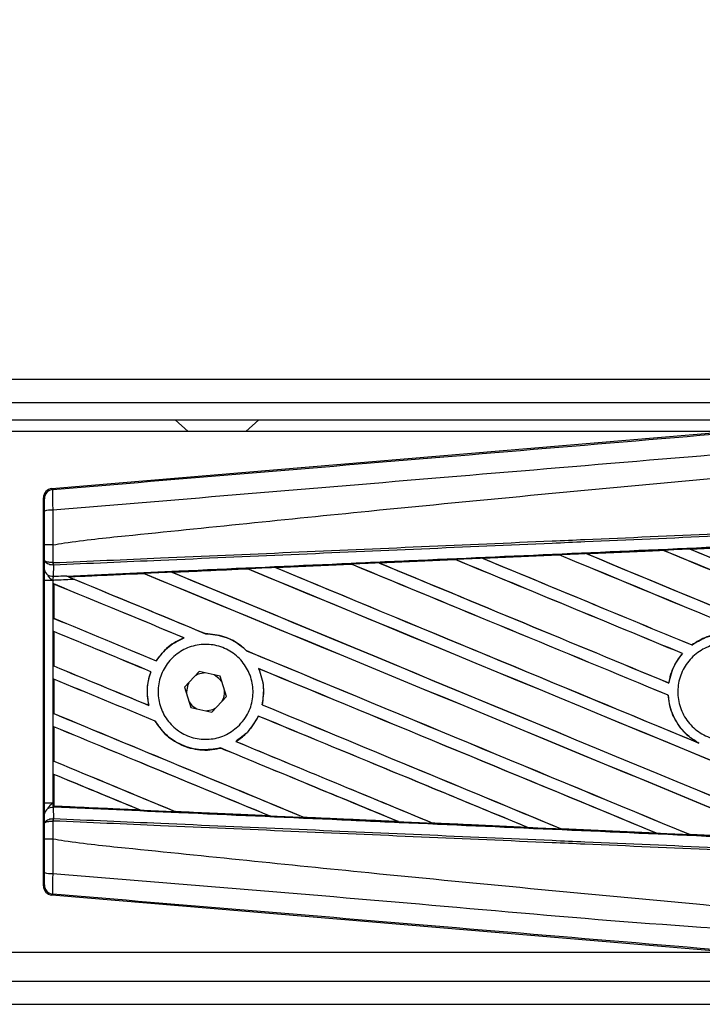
# Model space of a CAD drawing. Header units: millimetres. Extents: x 0 to 420, y 0 to 297.
# Tile 18 of 24: x 210 to 217, y 226 to 236. Entities that reach past the tile are written whole.
import ezdxf

# ---------------------------------------------------------------- set-up
doc = ezdxf.new("R2010")
doc.units = ezdxf.units.MM
doc.layers.add('QUOTE', color=174, linetype='Continuous')
doc.styles.add('SLDTEXTSTYLE3', font='TXT', dxfattribs={"width": 0.75})
doc.dimstyles.new('SLDDIMSTYLE0', dxfattribs={"dimtxt": 3, "dimasz": 3, "dimexe": 0, "dimexo": 0.0625, "dimgap": 0.75, "dimtad": 1, "dimlfac": 8.647318, "dimrnd": 1e-09, "dimzin": 12, "dimdsep": 46, "dimtxsty": 'SLDTEXTSTYLE3', "dimsah": 1, "dimcen": 0.09, "dimadec": 0, "dimazin": 3, "dimtfac": 1, "dimtdec": 3, "dimtofl": 0, "dimtmove": 0, "dimatfit": 3, "dimfxl": 0, "dimfrac": 2, "dimtolj": 1, "dimtzin": 12, "dimarcsym": 0})

# ---------------------------------------------------------------- blocks, each defined once
blk = doc.blocks.new('_D')
at = {"layer": 'QUOTE'}
for p, q in [((59.05, 231.2493), (59.05, 243.8842)), ((220.95, 231.2493), (220.95, 243.8842)), ((220.95, 241.8842), (59.05, 241.8842))]:
    blk.add_line(p, q, dxfattribs=at)
for points in [[(59.05, 241.8842), (62.05, 241.3842), (62.05, 242.3842)], [(220.95, 241.8842), (217.95, 242.3842), (217.95, 241.3842)]]:
    blk.add_solid(points, dxfattribs=at)
at = {"layer": 'QUOTE', "insert": (135.5667, 245.7514), "char_height": 3, "attachment_point": 1, "style": 'SLDTEXTSTYLE3'}
blk.add_mtext('1400', dxfattribs=at)

msp = doc.modelspace()

# ---------------------------------------------------------------- linework, layer by layer
at = {"color": 7, "linetype": 'Continuous', "lineweight": 25}
for p, q in [((220.95, 232.3716), (59.05, 232.3716)), ((62.2302, 232.1403), (217.7698, 232.1403)), ((62.4037, 231.9669), (217.5963, 231.9669)), ((211.8592, 231.9669), (211.9876, 231.8512)), ((212.5659, 231.8512), (212.6943, 231.9669)), ((217.4056, 231.8512), (199.556, 231.8512)), ((210.6273, 231.2797), (217.4868, 231.8581)), ((210.6273, 231.2797), (210.6364, 231.2714)), ((210.5516, 231.1792), (210.5426, 231.1875)), ((210.5426, 227.311), (210.5426, 231.1875)), ((210.553, 230.5641), (210.553, 230.7182)), ((210.636, 230.7184), (210.6361, 230.7184)), ((210.6361, 230.7184), (210.6361, 230.5402)), ((215.9665, 230.63), (215.966, 230.6302)), ((216.7325, 230.664), (215.9665, 230.63)), ((215.9697, 230.6292), (215.9665, 230.63)), ((216.7323, 230.6642), (216.7325, 230.664)), ((216.7325, 230.664), (216.7335, 230.6631)), ((217.0023, 230.6761), (217.7705, 230.7101)), ((217.0026, 230.676), (217.0023, 230.6761)), ((217.0059, 230.6752), (217.0026, 230.676)), ((210.5522, 230.4698), (210.553, 230.5641)), ((210.6361, 230.5402), (210.6398, 230.5402)), ((212.8599, 230.4917), (213.618, 230.5255)), ((213.618, 230.5255), (213.6191, 230.525)), ((213.6191, 230.525), (213.6201, 230.5241)), ((213.8948, 230.5379), (214.656, 230.5719)), ((213.8961, 230.5374), (213.8948, 230.5379)), ((213.8991, 230.5367), (213.8961, 230.5374)), ((214.656, 230.5719), (214.6567, 230.5715)), ((214.6567, 230.5715), (214.6577, 230.5706)), ((214.9301, 230.5841), (215.6941, 230.6181)), ((214.9309, 230.5838), (214.9301, 230.5841)), ((215.6945, 230.6179), (214.9309, 230.5838)), ((214.9341, 230.583), (214.9309, 230.5838)), ((215.6941, 230.6181), (215.6945, 230.6179)), ((215.6945, 230.6179), (215.6955, 230.617)), ((210.6419, 230.5156), (210.636, 230.5157)), ((210.6419, 230.5156), (210.6409, 230.4042)), ((211.5446, 230.4314), (210.7953, 230.3974)), ((211.5446, 230.4314), (211.5454, 230.4306)), ((211.8311, 230.4435), (211.8282, 230.4442)), ((212.5818, 230.4783), (212.5826, 230.4774)), ((212.8648, 230.4902), (212.8618, 230.4909)), ((210.5518, 228.1357), (210.5518, 230.3628)), ((210.6349, 230.3628), (210.5518, 230.3628)), ((210.6349, 230.3628), (210.6349, 228.1357)), ((210.7652, 230.4096), (210.7727, 230.4066)), ((210.7981, 230.3967), (210.7953, 230.3974)), ((210.6459, 230.3272), (210.6459, 229.9837)), ((210.6464, 230.3265), (210.6459, 230.3272)), ((210.6464, 229.984), (210.6464, 230.3265)), ((210.6459, 229.9837), (210.6464, 229.984)), ((210.6459, 229.8516), (210.6459, 229.508)), ((210.6464, 229.8508), (210.6459, 229.8516)), ((210.6464, 229.5084), (210.6464, 229.8508)), ((211.9452, 229.7897), (211.9472, 229.7894)), ((212.1623, 229.8298), (212.1612, 229.8309)), ((212.5714, 229.6606), (212.5699, 229.6607)), ((217.0204, 229.7173), (217.0198, 229.7181)), ((211.6691, 229.5589), (211.6684, 229.5597)), ((216.9262, 229.632), (216.9276, 229.632)), ((210.6459, 229.508), (210.6464, 229.5084)), ((211.6146, 229.4507), (211.6157, 229.4508)), ((212.0978, 229.4533), (211.9527, 229.2965)), ((212.3062, 229.4061), (212.0978, 229.4533)), ((212.6925, 229.4813), (212.6941, 229.4801)), ((210.6459, 229.3759), (210.6459, 229.0324)), ((210.6464, 229.3752), (210.6459, 229.3759)), ((210.6464, 229.0327), (210.6464, 229.3752)), ((212.3695, 229.2021), (212.3062, 229.4061)), ((211.9527, 229.2965), (212.016, 229.0924)), ((211.9703, 229.2493), (211.9706, 229.239)), ((216.7903, 229.3371), (216.7894, 229.338)), ((212.2244, 229.0452), (212.3695, 229.2021)), ((216.7836, 229.2154), (216.7846, 229.2155)), ((211.5957, 229.1137), (211.5944, 229.1148)), ((212.016, 229.0924), (212.2244, 229.0452)), ((212.7274, 229.1203), (212.7263, 229.1202)), ((210.6459, 229.0324), (210.6464, 229.0327)), ((211.6571, 228.9575), (211.6582, 228.9575)), ((212.6881, 229.0075), (212.6888, 229.0066)), ((210.6459, 228.9003), (210.6459, 228.5567)), ((210.6464, 228.8995), (210.6459, 228.9003)), ((210.6464, 228.5571), (210.6464, 228.8995)), ((212.4646, 228.7537), (212.4629, 228.7538)), ((212.3097, 228.6883), (212.3104, 228.6874)), ((217.0908, 228.7368), (217.0783, 228.7426)), ((210.6459, 228.5567), (210.6464, 228.5571)), ((210.6459, 228.4246), (210.6459, 228.1352)), ((210.6464, 228.4239), (210.6459, 228.4246)), ((210.6464, 228.1088), (210.6464, 228.4239)), ((210.6349, 228.1357), (210.5518, 228.1357)), ((210.6349, 228.1357), (210.6459, 228.1352)), ((210.6409, 228.0943), (210.6419, 227.983)), ((210.6458, 228.0941), (210.6409, 228.0943)), ((210.6458, 228.0978), (210.6458, 228.0941)), ((210.6459, 228.1352), (210.6459, 228.1061)), ((210.6459, 228.1061), (210.646, 228.1079)), ((210.6464, 228.1088), (210.646, 228.1079)), ((210.646, 228.1079), (211.5065, 228.0689)), ((211.5065, 228.0689), (211.5029, 228.0699)), ((210.553, 227.9345), (210.5522, 228.0288)), ((210.6419, 227.983), (210.636, 227.9828)), ((211.8588, 228.0538), (211.8599, 228.0529)), ((212.7984, 228.0105), (212.7947, 228.0115)), ((213.1447, 227.9958), (213.1458, 227.9948)), ((210.553, 227.7804), (210.553, 227.9345)), ((210.6361, 227.9584), (210.6361, 227.7801)), ((210.6398, 227.9584), (210.6361, 227.9584)), ((214.089, 227.9524), (214.0852, 227.9535)), ((214.089, 227.9524), (214.0905, 227.9519)), ((214.4303, 227.9381), (214.4314, 227.9371)), ((214.4324, 227.9366), (214.4314, 227.9371)), ((214.4314, 227.9371), (215.3784, 227.8948)), ((215.3784, 227.8948), (215.3745, 227.8959)), ((215.3784, 227.8948), (215.3792, 227.8945)), ((215.7155, 227.8807), (215.7167, 227.8797)), ((215.7172, 227.8794), (215.7167, 227.8797)), ((216.667, 227.8373), (215.7172, 227.8794)), ((210.6361, 227.7801), (210.636, 227.7801)), ((216.6665, 227.8374), (216.6625, 227.8386)), ((216.6665, 227.8374), (216.667, 227.8373)), ((217.0003, 227.8236), (217.0015, 227.8226)), ((217.0018, 227.8224), (217.0015, 227.8226)), ((217.9537, 227.7804), (217.0018, 227.8224)), ((210.5426, 227.311), (210.5516, 227.3193)), ((210.6364, 227.2271), (210.6273, 227.2188)), ((217.4868, 226.6405), (210.6273, 227.2188)), ((199.556, 226.6473), (217.4056, 226.6473)), ((150.5235, 226.3582), (217.7698, 226.3582)), ((150.5235, 226.1269), (220.95, 226.1269))]:
    msp.add_line(p, q, dxfattribs=at)
at = {"color": 7, "linetype": 'Continuous', "lineweight": 25, "flags": 128}
for points in [[(212.1565, 229.44), (212.0881, 229.4256), (212.0569, 229.4091)], [(212.324, 229.3486), (212.296, 229.3842), (212.2474, 229.4194)], [(211.9936, 229.3407), (211.9848, 229.3223), (211.9703, 229.2493)], [(211.9982, 229.1499), (212.0262, 229.1143), (212.0748, 229.0791)], [(212.1657, 229.0585), (212.2341, 229.073), (212.2653, 229.0894)]]:
    msp.add_lwpolyline(points, dxfattribs=at)
at = {"color": 7, "linetype": 'Continuous', "lineweight": 25}
for centre, radius, start, end in [((210.6442, 231.1792), 0.0925, 94.82433, 179.99539), ((210.6169, 230.8494), 0.2151, 85.09319, 107.31758), ((210.8921, 230.527), 0.2563, 177.05597, 182.52778), ((210.8979, 230.5498), 0.2584, 182.14324, 187.61854), ((210.6326, 230.4858), 0.082, 191.25385, 275.81306), ((212.1611, 229.2493), 0.1908, 331.37941, 3.09719), ((210.6326, 228.0128), 0.082, 84.18694, 168.74615), ((210.8921, 227.9715), 0.2563, 177.47222, 182.94403), ((210.8979, 227.9487), 0.2584, 172.38146, 177.85676), ((210.6169, 227.6491), 0.2151, 252.68242, 274.90681), ((210.6442, 227.3193), 0.0925, 180.00461, 265.17567)]:
    msp.add_arc(centre, radius, start, end, dxfattribs=at)
for centre, major_axis, ratio, start_param, end_param in [((210.6351, 231.1875), (-0.0681, 0.0626), 0.99993, 5.539882, 7.026488), ((220.7084, 229.6017), (99.1978, -41.0922), 0.008062, 4.667903, 4.708744), ((220.7084, 229.1059), (99.1405, 4.3299), 0.017438, 1.610139, 1.617851), ((220.7084, 229.6017), (99.14, -41.0682), 0.008062, 4.667912, 4.70873), ((220.7084, 228.0809), (99.1978, -41.0922), 0.008062, 1.581121, 1.61423), ((220.7084, 228.0809), (99.14, -41.0682), 0.008062, 1.581135, 1.614241), ((220.7084, 230.0774), (99.1978, -41.0922), 0.008062, 4.67836, 4.708744), ((220.7084, 229.1059), (99.1405, 4.3299), 0.017438, 1.599661, 1.60739), ((220.7084, 230.0774), (99.14, -41.0682), 0.008062, 4.678374, 4.70873), ((220.7084, 229.1059), (99.1405, 4.3299), 0.017438, 1.641594, 1.649233), ((220.7084, 226.654), (99.1978, -41.0922), 0.008062, 1.613701, 1.645675), ((220.7084, 226.654), (99.14, -41.0682), 0.008062, 1.613735, 1.645695), ((220.7084, 228.6504), (99.1978, -41.0922), 0.008062, 4.646988, 4.676221), ((220.7084, 229.1059), (99.1405, 4.3299), 0.017438, 1.631105, 1.638772), ((220.7084, 228.6504), (99.14, -41.0682), 0.008062, 4.646992, 4.676189), ((220.7084, 227.1296), (99.1978, -41.0922), 0.008062, 1.612259, 1.635187), ((220.7084, 227.1296), (99.14, -41.0682), 0.008062, 1.612295, 1.635206), ((220.7084, 229.1261), (99.1978, -41.0922), 0.008062, 4.657446, 4.678542), ((220.7084, 229.1059), (99.1405, 4.3299), 0.017438, 1.62062, 1.628312), ((220.7084, 229.1261), (99.14, -41.0682), 0.008062, 4.657452, 4.678514), ((220.7084, 227.6053), (99.1978, -41.0922), 0.008062, 1.574136, 1.624706), ((220.7084, 227.6053), (99.14, -41.0682), 0.008062, 1.574136, 1.624722), ((220.7084, 229.1059), (99.1405, 4.3299), 0.017438, 1.662591, 1.670164), ((220.7084, 225.7027), (99.1978, -41.0922), 0.008062, 1.60191, 1.666675), ((220.7084, 225.7027), (99.14, -41.0682), 0.008062, 1.60197, 1.666693), ((220.7084, 227.6991), (99.1978, -41.0922), 0.008062, 4.626061, 4.691308), ((220.7084, 229.1059), (99.1405, 4.3299), 0.017438, 1.652089, 1.659697), ((220.7084, 227.6991), (99.14, -41.0682), 0.008062, 4.626066, 4.69128), ((220.7084, 226.1783), (99.1978, -41.0922), 0.008062, 1.588947, 1.65617), ((220.7084, 226.1783), (99.14, -41.0682), 0.008062, 1.588999, 1.65619), ((220.7084, 228.1748), (99.1978, -41.0922), 0.008062, 4.636527, 4.679253), ((220.7084, 228.1748), (99.14, -41.0682), 0.008062, 4.63653, 4.679105), ((220.7084, 227.2235), (99.1978, -41.0922), 0.008062, 4.615589, 4.616236), ((220.7084, 227.2235), (99.14, -41.0682), 0.008062, 4.615599, 4.629409), ((220.7084, 227.2235), (99.1978, -41.0922), 0.008062, 4.616236, 4.629471), ((220.7084, 225.227), (99.1978, -41.0922), 0.008062, 1.662571, 1.675749), ((220.7084, 225.227), (99.14, -41.0682), 0.008062, 1.662643, 1.675803), ((220.7084, 226.7478), (99.1978, -41.0922), 0.008062, 4.614116, 4.624479), ((220.7084, 226.7478), (99.14, -41.0682), 0.008062, 4.614062, 4.624418), ((220.7084, 224.7514), (99.1978, -41.0922), 0.008062, 1.665927, 1.675749), ((220.7084, 224.7514), (99.14, -41.0682), 0.008062, 1.665992, 1.675803), ((220.7084, 227.2235), (99.1978, -41.0922), 0.008062, 4.633593, 4.678354), ((220.7084, 227.2235), (99.14, -41.0682), 0.008062, 4.633561, 4.678318), ((220.7084, 226.2722), (99.1978, -41.0922), 0.008062, 4.614116, 4.623735), ((220.7084, 226.2722), (99.14, -41.0682), 0.008062, 4.614062, 4.623668), ((220.7084, 225.227), (99.1978, -41.0922), 0.008062, 1.614888, 1.655032), ((220.7084, 225.227), (99.14, -41.0682), 0.008062, 1.614957, 1.655062), ((220.7084, 224.2757), (99.1978, -41.0922), 0.008062, 1.665496, 1.675749), ((220.7084, 224.2757), (99.14, -41.0682), 0.008062, 1.665561, 1.675803), ((220.7084, 226.7478), (99.1978, -41.0922), 0.008062, 4.635176, 4.665392), ((220.7084, 226.7478), (99.14, -41.0682), 0.008062, 4.635139, 4.665345), ((220.7084, 225.7965), (99.1978, -41.0922), 0.008062, 4.614116, 4.639436), ((220.7084, 225.7965), (99.14, -41.0682), 0.008062, 4.614062, 4.639362), ((220.7084, 224.7514), (99.1978, -41.0922), 0.008062, 1.627884, 1.655076), ((220.7084, 224.7514), (99.14, -41.0682), 0.008062, 1.627964, 1.655116), ((220.7084, 223.8001), (99.1978, -41.0922), 0.008062, 1.653936, 1.675749), ((220.7084, 223.8001), (99.14, -41.0682), 0.008062, 1.654045, 1.675803), ((220.7084, 226.2722), (99.1978, -41.0922), 0.008062, 4.632511, 4.65242), ((220.7084, 226.2722), (99.14, -41.0682), 0.008062, 4.63248, 4.652361), ((220.7084, 224.2757), (99.1978, -41.0922), 0.008062, 1.6409, 1.658904), ((220.7084, 224.2757), (99.14, -41.0682), 0.008062, 1.640992, 1.658946), ((220.7084, 225.3209), (99.1978, -41.0922), 0.008062, 4.614116, 4.62644), ((220.7084, 225.3209), (99.14, -41.0682), 0.008062, 4.614062, 4.626346), ((220.7084, 223.3244), (99.1978, -41.0922), 0.008062, 1.666993, 1.675749), ((220.7084, 223.3244), (99.14, -41.0682), 0.008062, 1.667123, 1.675803), ((220.7084, 229.3926), (99.1405, -4.3299), 0.017438, 4.611483, 4.620164), ((220.7084, 229.3926), (99.1405, -4.3299), 0.017438, 4.623768, 4.633242), ((220.7084, 229.3926), (99.1405, -4.3299), 0.017438, 4.636784, 4.646294), ((220.7084, 229.3926), (99.1405, -4.3299), 0.017438, 4.649783, 4.659323), ((220.7084, 229.3926), (99.1405, -4.3299), 0.017438, 4.662767, 4.67233), ((220.7084, 229.3926), (99.1405, -4.3299), 0.017438, 4.67574, 4.685317), ((210.6351, 227.311), (-0.0681, -0.0626), 0.99993, 5.539882, 7.026488)]:
    msp.add_ellipse(centre, major_axis=major_axis, ratio=ratio, start_param=start_param, end_param=end_param, dxfattribs=at)
for points, knots in [([(210.6364, 231.2714), (211.9372, 231.38), (213.9188, 231.5455), (216.5889, 231.7695), (218.6387, 231.9418), (220.006, 232.057), (220.6895, 232.1146)], [0, 0, 0, 0, 0.389053, 0.592673, 0.796381, 1, 1, 1, 1]), ([(220.7067, 231.9085), (220.7067, 231.9085), (220.0217, 231.851), (218.6515, 231.7351), (216.597, 231.5627), (213.9222, 231.3382), (211.9375, 231.1725), (210.6353, 231.0637)], [0, 0, 0, 0, 0.000001, 0.203711, 0.407472, 0.611233, 1, 1, 1, 1]), ([(210.6361, 230.7184), (210.675, 230.7246), (210.9147, 230.7631), (211.9666, 230.8702), (214.1279, 231.0934), (217.246, 231.3871), (219.5538, 231.6005), (220.7084, 231.7073)], [0, 0, 0, 0, 0.011701, 0.072209, 0.314194, 0.656887, 1, 1, 1, 1]), ([(210.6364, 231.2714), (210.6356, 231.2686), (210.6339, 231.2629), (210.6329, 231.2223), (210.633, 231.1634), (210.6341, 231.1064), (210.635, 231.0723), (210.6353, 231.0637)], [0, 0, 0, 0, 0.23109, 0.462669, 0.693032, 0.922273, 1, 1, 1, 1]), ([(210.5528, 231.0548), (210.5528, 231.0599), (210.5528, 231.0804), (210.5527, 231.1146), (210.5524, 231.15), (210.5521, 231.1743), (210.5518, 231.1776), (210.5516, 231.1792)], [0, 0, 0, 0, 0.077747, 0.306836, 0.536957, 0.768509, 1, 1, 1, 1]), ([(210.553, 230.7182), (210.553, 230.7478), (210.553, 230.8602), (210.5529, 230.9722), (210.5528, 231.0548)], [0, 0, 0, 0, 0.263426, 1, 1, 1, 1]), ([(210.6353, 231.0637), (210.6355, 230.9791), (210.6357, 230.8641), (210.636, 230.7488), (210.636, 230.7184)], [0, 0, 0, 0, 0.7361158, 1, 1, 1, 1]), ([(210.6398, 230.5402), (210.997, 230.5557), (211.7877, 230.5902), (213.0139, 230.6437), (214.318, 230.7006), (215.2971, 230.7433), (216.2763, 230.7859), (217.2554, 230.8286), (218.8413, 230.8978), (219.9923, 230.948), (220.7078, 230.9792)], [0, 0, 0, 0, 0.106788, 0.236344, 0.366001, 0.49568, 0.528068, 0.657625, 0.787181, 1, 1, 1, 1]), ([(220.7088, 230.9547), (219.9935, 230.9235), (218.8426, 230.8733), (217.2568, 230.8041), (216.2778, 230.7614), (215.2987, 230.7187), (214.3197, 230.676), (213.0158, 230.6191), (211.7897, 230.5656), (210.9991, 230.5312), (210.6419, 230.5156)], [0, 0, 0, 0, 0.212819, 0.342375, 0.471932, 0.50432, 0.633999, 0.763656, 0.893212, 1, 1, 1, 1]), ([(210.7727, 230.4066), (211.1469, 230.4235), (212.0305, 230.4637), (213.1706, 230.5151), (214.4471, 230.5724), (215.7246, 230.6295), (217.2588, 230.6976), (218.7939, 230.7653), (219.9456, 230.8159), (220.5855, 230.8438), (220.7134, 230.8494)], [0, 0, 0, 0, 0.113301, 0.26751, 0.344613, 0.498822, 0.653031, 0.80724, 0.961449, 1, 1, 1, 1]), ([(210.636, 230.7184), (210.6258, 230.7184), (210.6053, 230.7184), (210.5794, 230.7183), (210.5608, 230.7183), (210.5537, 230.7182), (210.5531, 230.7182), (210.553, 230.7182)], [0, 0, 0, 0, 0.231063, 0.462125, 0.693189, 0.928393, 1, 1, 1, 1]), ([(215.966, 230.6302), (215.9487, 230.6294), (215.858, 230.6254), (215.7674, 230.6213), (215.6941, 230.6181)], [0, 0, 0, 0, 0.190783, 1, 1, 1, 1]), ([(215.966, 230.6302), (216.1748, 230.6394), (216.4302, 230.6508), (216.6857, 230.6621), (216.7323, 230.6642)], [0, 0, 0, 0, 0.817852, 1, 1, 1, 1]), ([(217.0023, 230.6761), (216.985, 230.6754), (216.895, 230.6714), (216.805, 230.6674), (216.7323, 230.6642)], [0, 0, 0, 0, 0.192083, 1, 1, 1, 1]), ([(217.7707, 230.71), (217.6005, 230.7025), (217.3445, 230.6912), (217.0885, 230.6798), (217.0026, 230.676)], [0, 0, 0, 0, 0.664569, 1, 1, 1, 1]), ([(210.636, 230.5157), (210.6263, 230.5168), (210.6069, 230.5189), (210.582, 230.5279), (210.5631, 230.5404), (210.5545, 230.5531), (210.553, 230.5612), (210.553, 230.564), (210.553, 230.5641)], [0, 0, 0, 0, 0.21642, 0.429932, 0.649146, 0.8823, 0.994684, 1, 1, 1, 1]), ([(210.6361, 230.5402), (210.6264, 230.5407), (210.6069, 230.5417), (210.5821, 230.5462), (210.5632, 230.5524), (210.5546, 230.5586), (210.5531, 230.5627), (210.553, 230.564), (210.553, 230.5641)], [0, 0, 0, 0, 0.21642, 0.429932, 0.649146, 0.8823, 0.994684, 1, 1, 1, 1]), ([(213.6191, 230.525), (213.5555, 230.5221), (213.303, 230.5108), (213.0506, 230.4994), (212.8618, 230.4909)], [0, 0, 0, 0, 0.252037, 1, 1, 1, 1]), ([(213.8948, 230.5379), (213.8775, 230.5371), (213.7852, 230.533), (213.693, 230.5289), (213.618, 230.5255)], [0, 0, 0, 0, 0.187241, 1, 1, 1, 1]), ([(214.6567, 230.5715), (214.5024, 230.5646), (214.2488, 230.5533), (213.9953, 230.5419), (213.8961, 230.5374)], [0, 0, 0, 0, 0.608399, 1, 1, 1, 1]), ([(214.9301, 230.5841), (214.9128, 230.5833), (214.8234, 230.5793), (214.732, 230.5753), (214.6579, 230.572), (214.656, 230.5719)], [0, 0, 0, 0, 0.189164, 0.978774, 1, 1, 1, 1]), ([(210.5518, 230.3628), (210.5518, 230.3826), (210.5518, 230.4192), (210.552, 230.4534), (210.5521, 230.4676), (210.5522, 230.4698)], [0, 0, 0, 0, 0.497712, 0.923778, 1, 1, 1, 1]), ([(210.7913, 230.399), (210.8808, 230.403), (211.1309, 230.4142), (211.3812, 230.4254), (211.5418, 230.4326)], [0, 0, 0, 0, 0.357976, 1, 1, 1, 1]), ([(211.8254, 230.4453), (211.8082, 230.4446), (211.7219, 230.4407), (211.6273, 230.4364), (211.5501, 230.433), (211.5418, 230.4326)], [0, 0, 0, 0, 0.182548, 0.912741, 1, 1, 1, 1]), ([(211.5418, 230.4326), (211.5427, 230.4322), (211.5442, 230.4316), (211.5444, 230.4315), (211.5446, 230.4314)], [0, 0, 0, 0, 0.576987, 1, 1, 1, 1]), ([(211.8254, 230.4453), (211.9384, 230.4504), (212.1898, 230.4617), (212.4414, 230.4729), (212.5799, 230.4791)], [0, 0, 0, 0, 0.449213, 1, 1, 1, 1]), ([(211.8282, 230.4442), (211.828, 230.4443), (211.8275, 230.4445), (211.826, 230.4451), (211.8254, 230.4453)], [0, 0, 0, 0, 0.615701, 1, 1, 1, 1]), ([(212.5818, 230.4783), (212.3539, 230.468), (212.1027, 230.4567), (211.8516, 230.4453), (211.8282, 230.4442)], [0, 0, 0, 0, 0.907023, 1, 1, 1, 1]), ([(212.8599, 230.4917), (212.8426, 230.4909), (212.7493, 230.4867), (212.656, 230.4825), (212.5799, 230.4791)], [0, 0, 0, 0, 0.18503, 1, 1, 1, 1]), ([(212.5799, 230.4791), (212.5806, 230.4788), (212.5816, 230.4784), (212.5817, 230.4783), (212.5818, 230.4783)], [0, 0, 0, 0, 0.69735, 1, 1, 1, 1]), ([(212.8618, 230.4909), (212.8616, 230.491), (212.8612, 230.4911), (212.8602, 230.4915), (212.8599, 230.4917)], [0, 0, 0, 0, 0.748666, 1, 1, 1, 1]), ([(210.5873, 230.4079), (210.5962, 230.3982), (210.6108, 230.3822), (210.6279, 230.3684), (210.6347, 230.363), (210.6349, 230.3628)], [0, 0, 0, 0, 0.599819, 0.990058, 1, 1, 1, 1]), ([(210.6409, 230.4042), (210.6407, 230.4034), (210.6393, 230.3979), (210.6371, 230.3857), (210.6355, 230.3717), (210.635, 230.364), (210.6349, 230.3628)], [0, 0, 0, 0, 0.0771068, 0.5053181, 0.9215233, 1, 1, 1, 1]), ([(210.8552, 230.3724), (210.7945, 230.3698), (210.7211, 230.3666), (210.6476, 230.3634), (210.6349, 230.3628)], [0, 0, 0, 0, 0.826564, 1, 1, 1, 1]), ([(210.6409, 230.4042), (210.6505, 230.4046), (210.6919, 230.4064), (210.7333, 230.4082), (210.7652, 230.4096)], [0, 0, 0, 0, 0.231001, 1, 1, 1, 1]), ([(210.7652, 230.4096), (210.7849, 230.4015), (210.8147, 230.3892), (210.8449, 230.3767), (210.8552, 230.3724)], [0, 0, 0, 0, 0.660873, 1, 1, 1, 1]), ([(210.7913, 230.399), (210.7881, 230.4002), (210.7826, 230.4025), (210.7757, 230.4053), (210.7727, 230.4066)], [0, 0, 0, 0, 0.567056, 1, 1, 1, 1]), ([(210.7953, 230.3974), (210.795, 230.3975), (210.7944, 230.3977), (210.7923, 230.3986), (210.7913, 230.399)], [0, 0, 0, 0, 0.517453, 1, 1, 1, 1]), ([(211.9452, 229.7897), (211.8906, 229.7627), (211.7801, 229.7082), (211.7059, 229.6096), (211.6684, 229.5597)], [0, 0, 0, 0, 0.494732, 1, 1, 1, 1]), ([(211.6691, 229.5589), (211.7088, 229.6112), (211.7838, 229.71), (211.8949, 229.764), (211.9472, 229.7894)], [0, 0, 0, 0, 0.529542, 1, 1, 1, 1]), ([(212.5714, 229.6606), (212.5539, 229.6768), (212.4886, 229.7371), (212.3515, 229.8124), (212.2238, 229.8248), (212.1612, 229.8309)], [0, 0, 0, 0, 0.157382, 0.586829, 1, 1, 1, 1]), ([(212.1623, 229.8298), (212.2273, 229.8232), (212.3576, 229.8099), (212.4925, 229.7327), (212.5551, 229.6745), (212.5699, 229.6607)], [0, 0, 0, 0, 0.431457, 0.865462, 1, 1, 1, 1]), ([(217.707, 228.9041), (217.6644, 228.8695), (217.5792, 228.8002), (217.417, 228.7575), (217.2517, 228.7674), (217.0984, 228.8324), (216.9754, 228.9443), (216.8964, 229.0906), (216.8703, 229.2547), (216.9, 229.4182), (216.9821, 229.5626), (217.1073, 229.6718), (217.2617, 229.7333), (217.4278, 229.7404), (217.5869, 229.692), (217.721, 229.5936), (217.8149, 229.4564), (217.8582, 229.2958), (217.8455, 229.1306), (217.7887, 228.9957), (217.7297, 228.9295), (217.707, 228.9041)], [0, 0, 0, 0, 0.053701, 0.107401, 0.161118, 0.214849, 0.268575, 0.322276, 0.375942, 0.429583, 0.483224, 0.536891, 0.590592, 0.644318, 0.698049, 0.751765, 0.805459, 0.859132, 0.91279, 0.966445, 1, 1, 1, 1]), ([(217.9402, 229.3366), (217.9376, 229.3511), (217.9238, 229.4297), (217.8658, 229.5662), (217.7332, 229.7142), (217.5583, 229.8101), (217.3624, 229.8419), (217.1728, 229.8117), (217.0683, 229.7478), (217.0198, 229.7181)], [0, 0, 0, 0, 0.037003, 0.201035, 0.365092, 0.52921, 0.69341, 0.857687, 1, 1, 1, 1]), ([(217.0204, 229.7173), (217.0639, 229.7444), (217.163, 229.806), (217.3458, 229.8406), (217.5423, 229.8143), (217.7196, 229.7233), (217.8561, 229.5792), (217.9201, 229.4396), (217.9355, 229.356), (217.9392, 229.3365)], [0, 0, 0, 0, 0.128694, 0.292951, 0.457245, 0.621517, 0.785717, 0.949832, 1, 1, 1, 1]), ([(212.4996, 228.9163), (212.4584, 228.8819), (212.3758, 228.8132), (212.2177, 228.7695), (212.0559, 228.7774), (211.9051, 228.8395), (211.7837, 228.948), (211.7052, 229.0905), (211.6784, 229.2505), (211.706, 229.41), (211.7845, 229.5514), (211.9053, 229.659), (212.0552, 229.7208), (212.2176, 229.7296), (212.3739, 229.6838), (212.5061, 229.5887), (212.5992, 229.4553), (212.6428, 229.2988), (212.6317, 229.1376), (212.5777, 229.0059), (212.5213, 228.9411), (212.4996, 228.9163)], [0, 0, 0, 0, 0.053804, 0.107603, 0.161518, 0.215501, 0.269422, 0.323168, 0.376705, 0.430101, 0.483493, 0.537022, 0.590757, 0.644669, 0.698652, 0.752575, 0.806342, 0.859929, 0.913385, 0.966805, 1, 1, 1, 1]), ([(216.9262, 229.632), (216.9065, 229.607), (216.8464, 229.5308), (216.8049, 229.4262), (216.7915, 229.35), (216.7894, 229.338)], [0, 0, 0, 0, 0.2914904, 0.8881008, 1, 1, 1, 1]), ([(216.7903, 229.3371), (216.8057, 229.4007), (216.8319, 229.5087), (216.8997, 229.5961), (216.9276, 229.632)], [0, 0, 0, 0, 0.588672, 1, 1, 1, 1]), ([(211.6146, 229.4507), (211.6059, 229.4232), (211.5774, 229.3339), (211.5735, 229.217), (211.5904, 229.1341), (211.5944, 229.1148)], [0, 0, 0, 0, 0.253984, 0.826432, 1, 1, 1, 1]), ([(211.5957, 229.1137), (211.586, 229.1778), (211.5687, 229.292), (211.6014, 229.4023), (211.6157, 229.4508)], [0, 0, 0, 0, 0.561023, 1, 1, 1, 1]), ([(212.6925, 229.4813), (212.7132, 229.42), (212.753, 229.3021), (212.735, 229.1791), (212.7263, 229.1202)], [0, 0, 0, 0, 0.520389, 1, 1, 1, 1]), ([(212.7274, 229.1203), (212.7318, 229.1438), (212.7481, 229.2311), (212.7399, 229.3568), (212.7057, 229.4489), (212.6941, 229.4801)], [0, 0, 0, 0, 0.196069, 0.727723, 1, 1, 1, 1]), ([(216.7836, 229.2154), (216.7846, 229.2032), (216.7906, 229.1261), (216.8333, 228.9874), (216.9396, 228.8356), (217.0361, 228.7709), (217.0783, 228.7426)], [0, 0, 0, 0, 0.063345, 0.400734, 0.738191, 1, 1, 1, 1]), ([(217.0908, 228.7368), (217.0569, 228.7577), (216.9674, 228.8128), (216.8567, 228.9467), (216.7967, 229.0961), (216.7874, 229.1882), (216.7846, 229.2155)], [0, 0, 0, 0, 0.201287, 0.531219, 0.860982, 1, 1, 1, 1]), ([(211.6571, 228.9575), (211.6879, 228.9131), (211.7561, 228.815), (211.9136, 228.711), (212.1048, 228.659), (212.2412, 228.6693), (212.3074, 228.6866), (212.3104, 228.6874)], [0, 0, 0, 0, 0.2124905, 0.4699569, 0.7284596, 0.9876644, 1, 1, 1, 1]), ([(212.3097, 228.6883), (212.2449, 228.6776), (212.1151, 228.6563), (211.9218, 228.709), (211.7607, 228.8113), (211.6906, 228.9114), (211.6582, 228.9575)], [0, 0, 0, 0, 0.258616, 0.518255, 0.777866, 1, 1, 1, 1]), ([(212.6881, 229.0075), (212.6558, 228.9506), (212.5985, 228.8495), (212.5042, 228.7829), (212.4629, 228.7538)], [0, 0, 0, 0, 0.562837, 1, 1, 1, 1]), ([(212.4646, 228.7537), (212.47, 228.7571), (212.5104, 228.7825), (212.5976, 228.8549), (212.6605, 228.9452), (212.6883, 229.0054), (212.6888, 229.0066)], [0, 0, 0, 0, 0.056659, 0.418606, 0.988574, 1, 1, 1, 1]), ([(210.5522, 228.0288), (210.5521, 228.0442), (210.5519, 228.0731), (210.5518, 228.1131), (210.5518, 228.1329), (210.5518, 228.1357)], [0, 0, 0, 0, 0.497508, 0.927187, 1, 1, 1, 1]), ([(210.6349, 228.1357), (210.6347, 228.1356), (210.6279, 228.1301), (210.6108, 228.1164), (210.5962, 228.1003), (210.5873, 228.0906)], [0, 0, 0, 0, 0.009942, 0.400181, 1, 1, 1, 1]), ([(210.6349, 228.1357), (210.635, 228.1346), (210.6355, 228.1269), (210.6372, 228.1114), (210.6396, 228.1003), (210.6409, 228.0943)], [0, 0, 0, 0, 0.071868, 0.498786, 1, 1, 1, 1]), ([(210.6459, 228.1352), (210.6459, 228.1277), (210.6459, 228.1136), (210.6458, 228.1004), (210.6458, 228.0949), (210.6458, 228.0941)], [0, 0, 0, 0, 0.497972, 0.924774, 1, 1, 1, 1]), ([(210.6458, 228.0978), (210.6458, 228.1002), (210.6459, 228.1037), (210.6459, 228.1056), (210.6459, 228.1061)], [0, 0, 0, 0, 0.7081808, 1, 1, 1, 1]), ([(220.7134, 227.6491), (220.5855, 227.6547), (219.9456, 227.6827), (218.7939, 227.7332), (217.2588, 227.801), (215.7246, 227.8691), (214.4471, 227.9262), (213.1706, 227.9835), (211.9881, 228.0368), (211.0623, 228.0788), (210.6458, 228.0978)], [0, 0, 0, 0, 0.038064, 0.190322, 0.342581, 0.49484, 0.647098, 0.723226, 0.875485, 1, 1, 1, 1]), ([(211.5104, 228.0673), (211.4013, 228.0722), (211.1679, 228.0827), (210.8797, 228.0956), (210.7007, 228.1036), (210.6459, 228.1061)], [0, 0, 0, 0, 0.3784171, 0.8098591, 1, 1, 1, 1]), ([(211.5065, 228.0689), (211.5069, 228.0687), (211.5076, 228.0685), (211.5095, 228.0677), (211.5104, 228.0673)], [0, 0, 0, 0, 0.554809, 1, 1, 1, 1]), ([(211.5104, 228.0673), (211.5277, 228.0666), (211.614, 228.0627), (211.7314, 228.0574), (211.8317, 228.0529), (211.8629, 228.0515)], [0, 0, 0, 0, 0.146921, 0.734606, 1, 1, 1, 1]), ([(210.553, 227.9345), (210.553, 227.9346), (210.553, 227.9373), (210.5545, 227.9455), (210.5631, 227.9582), (210.582, 227.9707), (210.6069, 227.9797), (210.6263, 227.9818), (210.636, 227.9828)], [0, 0, 0, 0, 0.005316, 0.1177, 0.350854, 0.570068, 0.78358, 1, 1, 1, 1]), ([(210.6419, 227.983), (210.9991, 227.9674), (211.7897, 227.9329), (213.0158, 227.8794), (214.3197, 227.8226), (215.2987, 227.7799), (216.2778, 227.7372), (217.2568, 227.6945), (218.8426, 227.6253), (219.9935, 227.5751), (220.7088, 227.5439)], [0, 0, 0, 0, 0.106787, 0.236344, 0.366001, 0.49568, 0.528068, 0.657625, 0.787181, 1, 1, 1, 1]), ([(211.8629, 228.0515), (211.862, 228.0519), (211.8604, 228.0526), (211.86, 228.0528), (211.8599, 228.0529)], [0, 0, 0, 0, 0.5692261, 1, 1, 1, 1]), ([(211.8599, 228.0529), (211.8727, 228.0523), (212.1854, 228.0381), (212.4983, 228.024), (212.7984, 228.0105)], [0, 0, 0, 0, 0.040966, 1, 1, 1, 1]), ([(212.8008, 228.0095), (212.7051, 228.0138), (212.5057, 228.0228), (212.1981, 228.0365), (211.9812, 228.0462), (211.8679, 228.0513), (211.8629, 228.0515)], [0, 0, 0, 0, 0.306068, 0.637612, 0.983829, 1, 1, 1, 1]), ([(212.7984, 228.0105), (212.7987, 228.0104), (212.7992, 228.0102), (212.8004, 228.0097), (212.8008, 228.0095)], [0, 0, 0, 0, 0.675352, 1, 1, 1, 1]), ([(212.8008, 228.0095), (212.8181, 228.0088), (212.9045, 228.0049), (213.02, 227.9997), (213.1184, 227.9953), (213.1476, 227.994)], [0, 0, 0, 0, 0.149425, 0.747127, 1, 1, 1, 1]), ([(213.1476, 227.994), (213.147, 227.9943), (213.146, 227.9947), (213.1459, 227.9948), (213.1458, 227.9948)], [0, 0, 0, 0, 0.69763, 1, 1, 1, 1]), ([(213.1458, 227.9948), (213.24, 227.9906), (213.5543, 227.9764), (213.8687, 227.9623), (214.089, 227.9524)], [0, 0, 0, 0, 0.299491, 1, 1, 1, 1]), ([(214.0905, 227.9519), (214.0243, 227.9548), (213.8734, 227.9616), (213.6343, 227.9723), (213.3862, 227.9834), (213.2228, 227.9907), (213.1476, 227.994)], [0, 0, 0, 0, 0.210383, 0.480144, 0.760626, 1, 1, 1, 1]), ([(210.553, 227.9345), (210.553, 227.9345), (210.5531, 227.9359), (210.5546, 227.9399), (210.5632, 227.9462), (210.5821, 227.9523), (210.6069, 227.9568), (210.6264, 227.9579), (210.6361, 227.9584)], [0, 0, 0, 0, 0.005316, 0.1177, 0.350854, 0.570068, 0.78358, 1, 1, 1, 1]), ([(220.7078, 227.5194), (219.9923, 227.5506), (218.8413, 227.6007), (217.2554, 227.6699), (216.2763, 227.7126), (215.2971, 227.7553), (214.318, 227.798), (213.0139, 227.8549), (211.7877, 227.9083), (210.997, 227.9428), (210.6398, 227.9584)], [0, 0, 0, 0, 0.212819, 0.342375, 0.471932, 0.50432, 0.633999, 0.763656, 0.893213, 1, 1, 1, 1]), ([(214.0905, 227.9519), (214.1078, 227.9511), (214.1942, 227.9473), (214.3081, 227.9422), (214.4049, 227.9379), (214.4324, 227.9366)], [0, 0, 0, 0, 0.15162, 0.758101, 1, 1, 1, 1]), ([(215.3792, 227.8945), (215.1922, 227.9028), (214.9323, 227.9143), (214.6168, 227.9284), (214.4882, 227.9341), (214.4324, 227.9366)], [0, 0, 0, 0, 0.592367, 0.823393, 1, 1, 1, 1]), ([(215.3792, 227.8945), (215.3965, 227.8937), (215.483, 227.8898), (215.5956, 227.8848), (215.691, 227.8806), (215.7172, 227.8794)], [0, 0, 0, 0, 0.153473, 0.767366, 1, 1, 1, 1]), ([(215.7167, 227.8797), (215.7199, 227.8795), (216.0365, 227.8654), (216.3531, 227.8514), (216.6665, 227.8374)], [0, 0, 0, 0, 0.010291, 1, 1, 1, 1]), ([(210.5528, 227.4438), (210.5529, 227.5263), (210.553, 227.6384), (210.553, 227.7508), (210.553, 227.7804)], [0, 0, 0, 0, 0.736574, 1, 1, 1, 1]), ([(210.553, 227.7804), (210.5531, 227.7803), (210.5537, 227.7803), (210.5608, 227.7803), (210.5794, 227.7802), (210.6053, 227.7802), (210.6258, 227.7801), (210.636, 227.7801)], [0, 0, 0, 0, 0.071607, 0.306811, 0.537875, 0.768937, 1, 1, 1, 1]), ([(210.636, 227.7801), (210.636, 227.7497), (210.6357, 227.6344), (210.6355, 227.5194), (210.6353, 227.4348)], [0, 0, 0, 0, 0.2638842, 1, 1, 1, 1]), ([(210.6361, 227.7801), (210.675, 227.7739), (210.9147, 227.7354), (211.9666, 227.6283), (214.1279, 227.4052), (217.246, 227.1115), (219.5538, 226.898), (220.7084, 226.7912)], [0, 0, 0, 0, 0.011701, 0.072209, 0.314194, 0.656887, 1, 1, 1, 1]), ([(216.667, 227.8373), (216.6843, 227.8365), (216.7707, 227.8327), (216.8823, 227.8277), (216.9767, 227.8236), (217.0018, 227.8224)], [0, 0, 0, 0, 0.154957, 0.774784, 1, 1, 1, 1]), ([(217.0015, 227.8226), (217.0878, 227.8188), (217.405, 227.8047), (217.7224, 227.7907), (217.9534, 227.7805)], [0, 0, 0, 0, 0.271813, 1, 1, 1, 1]), ([(210.5516, 227.3193), (210.5517, 227.3196), (210.5519, 227.3205), (210.5522, 227.3316), (210.5525, 227.3592), (210.5528, 227.3979), (210.5528, 227.4285), (210.5528, 227.4438)], [0, 0, 0, 0, 0.082108, 0.311655, 0.540707, 0.77037, 1, 1, 1, 1]), ([(210.6353, 227.4348), (210.6346, 227.4094), (210.6333, 227.3585), (210.6328, 227.294), (210.6335, 227.2479), (210.6349, 227.2293), (210.6361, 227.2276), (210.6364, 227.2271)], [0, 0, 0, 0, 0.229688, 0.459597, 0.688779, 0.918089, 1, 1, 1, 1]), ([(210.6353, 227.4348), (211.9375, 227.3284), (213.9223, 227.1662), (216.5968, 226.9248), (218.6521, 226.806), (220.0202, 226.5555), (220.7067, 226.5901), (220.7067, 226.5901)], [0, 0, 0, 0, 0.388767, 0.592528, 0.796289, 0.999999, 1, 1, 1, 1]), ([(220.6895, 226.384), (220.006, 226.4416), (218.639, 226.5568), (216.5892, 226.729), (213.9191, 226.953), (211.9372, 227.1185), (210.6364, 227.2271)], [0, 0, 0, 0, 0.20362, 0.407241, 0.610948, 1, 1, 1, 1])]:
    msp.add_open_spline(points, degree=3, knots=knots, dxfattribs=at)

# ---------------------------------------------------------------- dimensions: what is measured, and where the dimension line sits
at = {"layer": 'QUOTE'}
dim = msp.add_linear_dim(base=(59.05, 241.8842), p1=(220.95, 229.2493), p2=(59.05, 229.2493), dimstyle='SLDDIMSTYLE0', dxfattribs=at)
dim.commit()
dim.dimension.update_dxf_attribs({"geometry": '_D', "text_midpoint": (140, 241.8842), "dimtype": 160})

doc.saveas('drawing.dxf')
